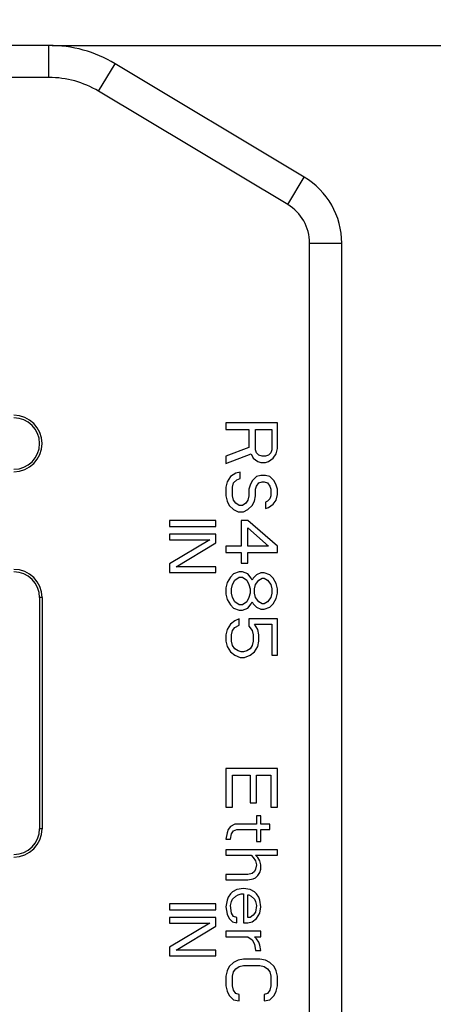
# Model space of a CAD drawing. Header units: millimetres. Extents: x 2798 to 3316, y 1544 to 1917.
# Tile 5 of 23: x 2904.54 to 2912.58, y 1601.52 to 1620.69. Entities that reach past the tile are written whole.
import ezdxf

# ---------------------------------------------------------------- set-up
doc = ezdxf.new("R2010")
doc.units = ezdxf.units.MM
doc.styles.get("Standard").update_dxf_attribs({"font": 'arial_0.ttf'})
doc.dimstyles.get("Standard").update_dxf_attribs({"dimtxt": 3.5, "dimasz": 5, "dimexe": 0.18, "dimexo": 0.0625, "dimgap": 0.09, "dimtad": 0, "dimdec": 1, "dimzin": 0, "dimdsep": 46, "dimtxsty": 'Standard', "dimblk2": 'NONE', "dimcen": 0.09, "dimadec": 0, "dimazin": 0, "dimtfac": 1, "dimtdec": 1, "dimtofl": 0, "dimtmove": 0, "dimatfit": 3, "dimfxl": 1, "dimtolj": 1, "dimtzin": 0, "dimarcsym": 0})

# ---------------------------------------------------------------- blocks, each defined once
blk = doc.blocks.new('*D755')
at = {"color": 0, "linetype": 'Continuous', "lineweight": -2}
for p, q in [((19.074, 73.198), (43.866, 73.198)), ((43.686, 68.198), (43.686, 67.359)), ((43.686, 34), (43.686, 39.772)), ((16.37, 29), (43.866, 29))]:
    blk.add_line(p, q, dxfattribs=at)
at = {"color": 0}
for points in [[(44.519, 68.198), (42.853, 68.198), (43.686, 73.198)], [(42.853, 34), (44.519, 34), (43.686, 29)]]:
    blk.add_solid(points, dxfattribs=at)
at = {"layer": 'Defpoints', "color": 0}
for p in [(19.011, 73.198), (16.308, 29), (43.686, 29)]:
    blk.add_point(p, dxfattribs=at)
at = {"color": 0, "insert": (43.686, 53.565), "char_height": 3.5, "attachment_point": 5, "rotation": 90}
blk.add_mtext('\\A1;500{\\H0.7x;\\S+20^ -0;}(\\f宋体|b0|i0|c134|p2;线长）', dxfattribs=at)
blk = doc.blocks.new('_None')

msp = doc.modelspace()

# ---------------------------------------------------------------- linework, layer by layer
at = {"color": 7, "linetype": 'Continuous'}
for p, q in [((2905.10838, 1620.18794), (2894.4933, 1620.18794)), ((2905.10838, 1619.56294), (2905.10838, 1620.18794)), ((2906.07306, 1619.29574), (2906.39462, 1619.83168)), ((2910.07258, 1617.6249), (2906.39462, 1619.83168)), ((2905.10838, 1619.56294), (2894.4933, 1619.56294)), ((2909.75102, 1617.08896), (2906.07306, 1619.29574)), ((2909.75102, 1617.08896), (2910.07258, 1617.6249)), ((2910.17584, 1616.33866), (2910.80084, 1616.33866)), ((2910.17584, 1592.68794), (2910.17584, 1616.33866)), ((2910.80084, 1592.68794), (2910.80084, 1616.33866)), ((2909.55084, 1612.83794), (2908.55084, 1612.83794)), ((2908.55084, 1612.83794), (2908.55084, 1612.71294)), ((2908.55084, 1612.71294), (2908.99764, 1612.71294)), ((2908.99764, 1612.71294), (2908.99764, 1612.35878)), ((2909.1253, 1612.71294), (2909.44445, 1612.71294)), ((2909.1253, 1612.31711), (2909.1253, 1612.71294)), ((2909.44445, 1612.71294), (2909.44445, 1612.31711)), ((2909.55084, 1612.33794), (2909.55084, 1612.83794)), ((2908.99764, 1612.35878), (2908.55084, 1612.19211)), ((2909.14658, 1612.25461), (2909.1253, 1612.31711)), ((2909.44445, 1612.31711), (2909.42318, 1612.25461)), ((2909.52956, 1612.23378), (2909.55084, 1612.33794)), ((2908.55084, 1612.04628), (2909.0402, 1612.23378)), ((2908.55084, 1612.19211), (2908.55084, 1612.04628)), ((2909.0402, 1612.23378), (2909.08275, 1612.15044)), ((2909.08275, 1612.15044), (2909.16786, 1612.08794)), ((2909.18913, 1612.21294), (2909.14658, 1612.25461)), ((2909.25296, 1612.19211), (2909.18913, 1612.21294)), ((2909.31679, 1612.19211), (2909.25296, 1612.19211)), ((2909.38062, 1612.21294), (2909.31679, 1612.19211)), ((2909.42318, 1612.25461), (2909.38062, 1612.21294)), ((2909.38062, 1612.08794), (2909.46573, 1612.15044)), ((2909.46573, 1612.15044), (2909.52956, 1612.23378)), ((2909.16786, 1612.08794), (2909.23169, 1612.06711)), ((2909.23169, 1612.06711), (2909.31679, 1612.06711)), ((2909.31679, 1612.06711), (2909.38062, 1612.08794)), ((2908.63594, 1611.79628), (2908.57211, 1611.69211)), ((2908.74233, 1611.85878), (2908.63594, 1611.79628)), ((2908.69977, 1611.67128), (2908.7636, 1611.73378)), ((2908.82743, 1611.87961), (2908.74233, 1611.85878)), ((2908.7636, 1611.73378), (2908.82743, 1611.75461)), ((2908.82743, 1611.75461), (2908.82743, 1611.87961)), ((2909.14658, 1611.79628), (2909.06147, 1611.71294)), ((2909.23169, 1611.81711), (2909.14658, 1611.79628)), ((2909.31679, 1611.81711), (2909.23169, 1611.81711)), ((2909.4019, 1611.79628), (2909.31679, 1611.81711)), ((2909.48701, 1611.71294), (2909.4019, 1611.79628)), ((2908.57211, 1611.69211), (2908.55084, 1611.58794)), ((2908.55084, 1611.58794), (2908.55084, 1611.42128)), ((2908.6785, 1611.58794), (2908.69977, 1611.67128)), ((2908.6785, 1611.42128), (2908.6785, 1611.58794)), ((2909.01892, 1611.62961), (2908.99764, 1611.54628)), ((2908.99764, 1611.54628), (2908.99764, 1611.42128)), ((2909.06147, 1611.71294), (2909.01892, 1611.62961)), ((2909.1253, 1611.54628), (2909.14658, 1611.60878)), ((2909.1253, 1611.42128), (2909.1253, 1611.54628)), ((2909.14658, 1611.60878), (2909.18913, 1611.67128)), ((2909.18913, 1611.67128), (2909.25296, 1611.69211)), ((2909.25296, 1611.69211), (2909.29552, 1611.69211)), ((2909.29552, 1611.69211), (2909.35935, 1611.67128)), ((2909.35935, 1611.67128), (2909.4019, 1611.60878)), ((2909.4019, 1611.60878), (2909.42318, 1611.54628)), ((2909.42318, 1611.54628), (2909.42318, 1611.42128)), ((2909.52956, 1611.62961), (2909.48701, 1611.71294)), ((2909.55084, 1611.54628), (2909.52956, 1611.62961)), ((2909.55084, 1611.44211), (2909.55084, 1611.54628)), ((2908.55084, 1611.42128), (2908.57211, 1611.31711)), ((2908.69977, 1611.33794), (2908.6785, 1611.42128)), ((2908.99764, 1611.42128), (2908.97637, 1611.33794)), ((2909.10403, 1611.31711), (2909.1253, 1611.42128)), ((2909.4019, 1611.35878), (2909.35935, 1611.31711)), ((2909.42318, 1611.42128), (2909.4019, 1611.35878)), ((2909.52956, 1611.33794), (2909.55084, 1611.44211)), ((2908.57211, 1611.31711), (2908.61467, 1611.23378)), ((2908.61467, 1611.23378), (2908.69977, 1611.15044)), ((2908.74233, 1611.27544), (2908.69977, 1611.33794)), ((2908.69977, 1611.15044), (2908.78488, 1611.10878)), ((2908.80616, 1611.23378), (2908.74233, 1611.27544)), ((2908.86999, 1611.23378), (2908.80616, 1611.23378)), ((2908.93382, 1611.27544), (2908.86999, 1611.23378)), ((2908.89126, 1611.10878), (2908.97637, 1611.15044)), ((2908.97637, 1611.33794), (2908.93382, 1611.27544)), ((2908.97637, 1611.15044), (2909.06147, 1611.23378)), ((2909.06147, 1611.23378), (2909.10403, 1611.31711)), ((2909.35935, 1611.31711), (2909.31679, 1611.29628)), ((2909.31679, 1611.29628), (2909.31679, 1611.17128)), ((2909.31679, 1611.17128), (2909.38062, 1611.19211)), ((2909.38062, 1611.19211), (2909.46573, 1611.25461)), ((2909.46573, 1611.25461), (2909.52956, 1611.33794)), ((2908.78488, 1611.10878), (2908.89126, 1611.10878)), ((2908.35084, 1610.93794), (2907.45084, 1610.93794)), ((2907.45084, 1610.93794), (2907.45084, 1610.82544)), ((2907.45084, 1610.82544), (2908.35084, 1610.82544)), ((2908.35084, 1610.82544), (2908.35084, 1610.93794)), ((2908.97637, 1610.94211), (2908.84871, 1610.94211)), ((2908.84871, 1610.94211), (2908.84871, 1610.44211)), ((2909.55084, 1610.44211), (2908.97637, 1610.94211)), ((2908.97637, 1610.79628), (2909.38062, 1610.44211)), ((2908.97637, 1610.44211), (2908.97637, 1610.79628)), ((2908.35084, 1610.67544), (2907.45084, 1610.67544)), ((2907.45084, 1610.67544), (2907.45084, 1610.56294)), ((2908.35084, 1610.50669), (2908.35084, 1610.67544)), ((2907.45084, 1610.56294), (2908.23594, 1610.56294)), ((2908.23594, 1610.56294), (2907.45084, 1610.09419)), ((2907.58488, 1610.03794), (2908.35084, 1610.50669)), ((2908.84871, 1610.44211), (2908.55084, 1610.44211)), ((2908.55084, 1610.44211), (2908.55084, 1610.31711)), ((2909.38062, 1610.44211), (2908.97637, 1610.44211)), ((2909.55084, 1610.31711), (2909.55084, 1610.44211)), ((2908.55084, 1610.31711), (2908.84871, 1610.31711)), ((2908.84871, 1610.31711), (2908.84871, 1610.10878)), ((2908.97637, 1610.31711), (2909.55084, 1610.31711)), ((2908.97637, 1610.10878), (2908.97637, 1610.31711)), ((2907.45084, 1610.09419), (2907.45084, 1609.92544)), ((2908.35084, 1610.03794), (2907.58488, 1610.03794)), ((2908.35084, 1609.92544), (2908.35084, 1610.03794)), ((2908.84871, 1610.10878), (2908.97637, 1610.10878)), ((2907.45084, 1609.92544), (2908.35084, 1609.92544)), ((2908.63594, 1609.83794), (2908.57211, 1609.73378)), ((2908.69977, 1609.90044), (2908.63594, 1609.83794)), ((2908.80616, 1609.94211), (2908.69977, 1609.90044)), ((2908.72105, 1609.77544), (2908.80616, 1609.83794)), ((2908.86999, 1609.94211), (2908.80616, 1609.94211)), ((2908.80616, 1609.83794), (2908.86999, 1609.83794)), ((2908.97637, 1609.90044), (2908.86999, 1609.94211)), ((2908.86999, 1609.83794), (2908.95509, 1609.77544)), ((2909.0402, 1609.81711), (2908.97637, 1609.90044)), ((2909.06147, 1609.77544), (2909.0402, 1609.81711)), ((2909.08275, 1609.81711), (2909.06147, 1609.77544)), ((2909.14658, 1609.87961), (2909.08275, 1609.81711)), ((2909.23169, 1609.92128), (2909.14658, 1609.87961)), ((2909.18913, 1609.77544), (2909.25296, 1609.81711)), ((2909.29552, 1609.92128), (2909.23169, 1609.92128)), ((2909.25296, 1609.81711), (2909.29552, 1609.81711)), ((2909.4019, 1609.87961), (2909.29552, 1609.92128)), ((2909.29552, 1609.81711), (2909.35935, 1609.77544)), ((2909.46573, 1609.81711), (2909.4019, 1609.87961)), ((2909.52956, 1609.71294), (2909.46573, 1609.81711)), ((2908.57211, 1609.73378), (2908.55084, 1609.62961)), ((2908.55084, 1609.62961), (2908.55084, 1609.50461)), ((2908.65722, 1609.60878), (2908.6785, 1609.69211)), ((2908.6785, 1609.69211), (2908.72105, 1609.77544)), ((2908.95509, 1609.77544), (2908.99764, 1609.69211)), ((2908.99764, 1609.69211), (2909.01892, 1609.60878)), ((2909.10403, 1609.60878), (2909.1253, 1609.69211)), ((2909.1253, 1609.69211), (2909.18913, 1609.77544)), ((2909.35935, 1609.77544), (2909.42318, 1609.69211)), ((2909.42318, 1609.69211), (2909.44445, 1609.60878)), ((2909.55084, 1609.60878), (2909.52956, 1609.71294)), ((2904.97584, 1609.43794), (2904.92584, 1609.43794)), ((2904.92584, 1609.43794), (2904.92584, 1604.93794)), ((2904.97584, 1609.43794), (2904.97584, 1604.93794)), ((2908.55084, 1609.50461), (2908.57211, 1609.40044)), ((2908.65722, 1609.52544), (2908.65722, 1609.60878)), ((2908.6785, 1609.44211), (2908.65722, 1609.52544)), ((2908.72105, 1609.35878), (2908.6785, 1609.44211)), ((2908.99764, 1609.44211), (2908.95509, 1609.35878)), ((2909.01892, 1609.52544), (2908.99764, 1609.44211)), ((2909.01892, 1609.60878), (2909.01892, 1609.52544)), ((2909.10403, 1609.52544), (2909.10403, 1609.60878)), ((2909.1253, 1609.44211), (2909.10403, 1609.52544)), ((2909.18913, 1609.35878), (2909.1253, 1609.44211)), ((2909.42318, 1609.44211), (2909.35935, 1609.35878)), ((2909.44445, 1609.52544), (2909.42318, 1609.44211)), ((2909.44445, 1609.60878), (2909.44445, 1609.52544)), ((2909.52956, 1609.42128), (2909.55084, 1609.52544)), ((2909.55084, 1609.52544), (2909.55084, 1609.60878)), ((2908.57211, 1609.40044), (2908.63594, 1609.29628)), ((2908.63594, 1609.29628), (2908.69977, 1609.23378)), ((2908.69977, 1609.23378), (2908.80616, 1609.19211)), ((2908.80616, 1609.29628), (2908.72105, 1609.35878)), ((2908.86999, 1609.29628), (2908.80616, 1609.29628)), ((2908.95509, 1609.35878), (2908.86999, 1609.29628)), ((2908.86999, 1609.19211), (2908.97637, 1609.23378)), ((2908.97637, 1609.23378), (2909.0402, 1609.31711)), ((2909.0402, 1609.31711), (2909.06147, 1609.35878)), ((2909.06147, 1609.35878), (2909.08275, 1609.31711)), ((2909.08275, 1609.31711), (2909.14658, 1609.25461)), ((2909.14658, 1609.25461), (2909.23169, 1609.21294)), ((2909.25296, 1609.31711), (2909.18913, 1609.35878)), ((2909.29552, 1609.31711), (2909.25296, 1609.31711)), ((2909.35935, 1609.35878), (2909.29552, 1609.31711)), ((2909.29552, 1609.21294), (2909.4019, 1609.25461)), ((2909.4019, 1609.25461), (2909.46573, 1609.31711)), ((2909.46573, 1609.31711), (2909.52956, 1609.42128)), ((2908.80616, 1609.19211), (2908.86999, 1609.19211)), ((2909.23169, 1609.21294), (2909.29552, 1609.21294)), ((2908.63594, 1608.92128), (2908.57211, 1608.81711)), ((2908.72105, 1608.98378), (2908.63594, 1608.92128)), ((2908.6785, 1608.79628), (2908.72105, 1608.85878)), ((2908.80616, 1609.02544), (2908.72105, 1608.98378)), ((2908.72105, 1608.85878), (2908.80616, 1608.90044)), ((2908.80616, 1608.90044), (2908.80616, 1609.02544)), ((2909.55084, 1609.02544), (2908.99764, 1609.02544)), ((2908.99764, 1609.02544), (2908.99764, 1608.87961)), ((2908.99764, 1608.87961), (2909.06147, 1608.79628)), ((2909.10403, 1608.92128), (2909.44445, 1608.92128)), ((2909.16786, 1608.81711), (2909.10403, 1608.92128)), ((2909.44445, 1608.92128), (2909.44445, 1608.31711)), ((2909.55084, 1608.31711), (2909.55084, 1609.02544)), ((2908.57211, 1608.81711), (2908.55084, 1608.71294)), ((2908.55084, 1608.71294), (2908.55084, 1608.58794)), ((2908.65722, 1608.71294), (2908.6785, 1608.79628)), ((2908.65722, 1608.58794), (2908.65722, 1608.71294)), ((2909.06147, 1608.79628), (2909.08275, 1608.71294)), ((2909.08275, 1608.71294), (2909.08275, 1608.58794)), ((2909.18913, 1608.71294), (2909.16786, 1608.81711)), ((2909.18913, 1608.58794), (2909.18913, 1608.71294)), ((2908.55084, 1608.58794), (2908.57211, 1608.48378)), ((2908.57211, 1608.48378), (2908.63594, 1608.37961)), ((2908.6785, 1608.50461), (2908.65722, 1608.58794)), ((2908.72105, 1608.44211), (2908.6785, 1608.50461)), ((2909.06147, 1608.50461), (2909.01892, 1608.44211)), ((2909.08275, 1608.58794), (2909.06147, 1608.50461)), ((2909.10403, 1608.37961), (2909.16786, 1608.48378)), ((2909.16786, 1608.48378), (2909.18913, 1608.58794)), ((2908.63594, 1608.37961), (2908.72105, 1608.31711)), ((2908.78488, 1608.40044), (2908.72105, 1608.44211)), ((2908.72105, 1608.31711), (2908.82743, 1608.27544)), ((2908.84871, 1608.37961), (2908.78488, 1608.40044)), ((2908.82743, 1608.27544), (2908.91254, 1608.27544)), ((2908.89126, 1608.37961), (2908.84871, 1608.37961)), ((2908.95509, 1608.40044), (2908.89126, 1608.37961)), ((2908.91254, 1608.27544), (2909.01892, 1608.31711)), ((2909.01892, 1608.44211), (2908.95509, 1608.40044)), ((2909.01892, 1608.31711), (2909.10403, 1608.37961)), ((2909.44445, 1608.31711), (2909.55084, 1608.31711)), ((2909.55084, 1606.10878), (2908.55084, 1606.10878)), ((2908.55084, 1606.10878), (2908.55084, 1605.35878)), ((2908.6785, 1605.98378), (2909.01892, 1605.98378)), ((2908.6785, 1605.35878), (2908.6785, 1605.98378)), ((2909.01892, 1605.98378), (2909.01892, 1605.44211)), ((2909.14658, 1605.98378), (2909.42318, 1605.98378)), ((2909.14658, 1605.44211), (2909.14658, 1605.98378)), ((2909.42318, 1605.98378), (2909.42318, 1605.35878)), ((2909.55084, 1605.35878), (2909.55084, 1606.10878)), ((2909.01892, 1605.44211), (2909.14658, 1605.44211)), ((2908.55084, 1605.35878), (2908.6785, 1605.35878)), ((2909.42318, 1605.35878), (2909.55084, 1605.35878)), ((2908.72105, 1605.02544), (2908.63594, 1604.98378)), ((2909.14658, 1605.02544), (2908.72105, 1605.02544)), ((2909.23169, 1605.19211), (2909.14658, 1605.19211)), ((2909.14658, 1605.19211), (2909.14658, 1605.02544)), ((2909.23169, 1605.02544), (2909.23169, 1605.19211)), ((2909.4019, 1605.02544), (2909.23169, 1605.02544)), ((2909.4019, 1604.92128), (2909.4019, 1605.02544)), ((2904.97584, 1604.93794), (2904.92584, 1604.93794)), ((2908.57211, 1604.85878), (2908.55084, 1604.73378)), ((2908.59339, 1604.92128), (2908.57211, 1604.85878)), ((2908.63594, 1604.98378), (2908.59339, 1604.92128)), ((2908.63594, 1604.73378), (2908.65722, 1604.83794)), ((2908.65722, 1604.83794), (2908.69977, 1604.90044)), ((2908.69977, 1604.90044), (2908.7636, 1604.92128)), ((2908.7636, 1604.92128), (2909.14658, 1604.92128)), ((2909.14658, 1604.92128), (2909.14658, 1604.69211)), ((2909.23169, 1604.92128), (2909.4019, 1604.92128)), ((2909.23169, 1604.69211), (2909.23169, 1604.92128)), ((2908.55084, 1604.73378), (2908.63594, 1604.73378)), ((2909.14658, 1604.69211), (2909.23169, 1604.69211)), ((2909.55084, 1604.52544), (2908.55084, 1604.52544)), ((2908.55084, 1604.52544), (2908.55084, 1604.42128)), ((2909.55084, 1604.42128), (2909.55084, 1604.52544)), ((2908.55084, 1604.42128), (2909.0402, 1604.42128)), ((2909.0402, 1604.42128), (2909.08275, 1604.37961)), ((2909.08275, 1604.37961), (2909.1253, 1604.31711)), ((2909.1253, 1604.42128), (2909.55084, 1604.42128)), ((2909.16786, 1604.37961), (2909.1253, 1604.42128)), ((2909.1253, 1604.31711), (2909.14658, 1604.23378)), ((2909.21041, 1604.31711), (2909.16786, 1604.37961)), ((2909.23169, 1604.23378), (2909.21041, 1604.31711)), ((2909.06147, 1604.06711), (2908.97637, 1604.04628)), ((2909.10403, 1604.10878), (2909.06147, 1604.06711)), ((2909.1253, 1604.15044), (2909.10403, 1604.10878)), ((2909.14658, 1604.23378), (2909.1253, 1604.15044)), ((2909.16786, 1604.02544), (2909.21041, 1604.08794)), ((2909.21041, 1604.08794), (2909.23169, 1604.15044)), ((2909.23169, 1604.15044), (2909.23169, 1604.23378)), ((2908.97637, 1604.04628), (2908.55084, 1604.04628)), ((2908.55084, 1604.04628), (2908.55084, 1603.94211)), ((2908.55084, 1603.94211), (2908.97637, 1603.94211)), ((2908.97637, 1603.94211), (2909.08275, 1603.96294)), ((2909.08275, 1603.96294), (2909.1253, 1603.98378)), ((2909.1253, 1603.98378), (2909.16786, 1604.02544)), ((2908.6785, 1603.71294), (2908.63594, 1603.67128)), ((2908.7636, 1603.75461), (2908.6785, 1603.71294)), ((2908.89126, 1603.77544), (2908.7636, 1603.75461)), ((2909.01892, 1603.75461), (2908.89126, 1603.77544)), ((2909.10403, 1603.71294), (2909.01892, 1603.75461)), ((2909.14658, 1603.67128), (2909.10403, 1603.71294)), ((2908.57211, 1603.54628), (2908.55084, 1603.42128)), ((2908.59339, 1603.60878), (2908.57211, 1603.54628)), ((2908.63594, 1603.67128), (2908.59339, 1603.60878)), ((2908.63594, 1603.44211), (2908.65722, 1603.52544)), ((2908.65722, 1603.52544), (2908.6785, 1603.56711)), ((2908.6785, 1603.56711), (2908.74233, 1603.62961)), ((2908.74233, 1603.62961), (2908.78488, 1603.65044)), ((2908.78488, 1603.65044), (2908.84871, 1603.67128)), ((2908.84871, 1603.67128), (2908.89126, 1603.67128)), ((2908.89126, 1603.67128), (2908.89126, 1603.10878)), ((2908.97637, 1603.65044), (2908.99764, 1603.65044)), ((2908.97637, 1603.21294), (2908.97637, 1603.65044)), ((2908.99764, 1603.65044), (2909.0402, 1603.62961)), ((2909.0402, 1603.62961), (2909.10403, 1603.56711)), ((2909.10403, 1603.56711), (2909.1253, 1603.52544)), ((2909.1253, 1603.52544), (2909.14658, 1603.44211)), ((2909.18913, 1603.60878), (2909.14658, 1603.67128)), ((2909.21041, 1603.54628), (2909.18913, 1603.60878)), ((2909.23169, 1603.42128), (2909.21041, 1603.54628)), ((2908.35084, 1603.47544), (2907.45084, 1603.47544)), ((2907.45084, 1603.47544), (2907.45084, 1603.36294)), ((2907.45084, 1603.36294), (2908.35084, 1603.36294)), ((2908.35084, 1603.36294), (2908.35084, 1603.47544)), ((2908.55084, 1603.42128), (2908.57211, 1603.27544)), ((2908.65722, 1603.29628), (2908.63594, 1603.44211)), ((2908.69977, 1603.23378), (2908.65722, 1603.29628)), ((2909.1253, 1603.31711), (2909.08275, 1603.25461)), ((2909.14658, 1603.44211), (2909.1253, 1603.31711)), ((2909.14658, 1603.19211), (2909.21041, 1603.29628)), ((2909.21041, 1603.29628), (2909.23169, 1603.42128)), ((2908.35084, 1603.21294), (2907.45084, 1603.21294)), ((2907.45084, 1603.21294), (2907.45084, 1603.10044)), ((2907.45084, 1603.10044), (2908.23594, 1603.10044)), ((2908.23594, 1603.10044), (2907.45084, 1602.63169)), ((2908.35084, 1603.04419), (2908.35084, 1603.21294)), ((2908.57211, 1603.27544), (2908.61467, 1603.19211)), ((2908.61467, 1603.19211), (2908.6785, 1603.12961)), ((2908.6785, 1603.12961), (2908.7636, 1603.10878)), ((2908.7636, 1603.21294), (2908.69977, 1603.23378)), ((2908.7636, 1603.10878), (2908.7636, 1603.21294)), ((2908.89126, 1603.10878), (2908.97637, 1603.10878)), ((2909.01892, 1603.21294), (2908.97637, 1603.21294)), ((2908.97637, 1603.10878), (2909.06147, 1603.12961)), ((2909.08275, 1603.25461), (2909.01892, 1603.21294)), ((2909.06147, 1603.12961), (2909.14658, 1603.19211)), ((2907.58488, 1602.57544), (2908.35084, 1603.04419)), ((2909.23169, 1602.94211), (2908.55084, 1602.94211)), ((2908.55084, 1602.94211), (2908.55084, 1602.83794)), ((2909.23169, 1602.83794), (2909.23169, 1602.94211)), ((2908.55084, 1602.83794), (2908.97637, 1602.83794)), ((2908.97637, 1602.83794), (2909.06147, 1602.77544)), ((2909.06147, 1602.77544), (2909.10403, 1602.69211)), ((2909.10403, 1602.83794), (2909.23169, 1602.83794)), ((2909.14658, 1602.79628), (2909.10403, 1602.83794)), ((2909.18913, 1602.73378), (2909.14658, 1602.79628)), ((2909.21041, 1602.67128), (2909.18913, 1602.73378)), ((2907.45084, 1602.63169), (2907.45084, 1602.46294)), ((2908.35084, 1602.57544), (2907.58488, 1602.57544)), ((2908.35084, 1602.46294), (2908.35084, 1602.57544)), ((2909.10403, 1602.69211), (2909.1253, 1602.56711)), ((2909.1253, 1602.56711), (2909.23169, 1602.56711)), ((2909.23169, 1602.56711), (2909.21041, 1602.67128)), ((2907.45084, 1602.46294), (2908.35084, 1602.46294)), ((2908.69977, 1602.33794), (2908.61467, 1602.25461)), ((2908.78488, 1602.37961), (2908.69977, 1602.33794)), ((2908.89126, 1602.40044), (2908.78488, 1602.37961)), ((2909.21041, 1602.40044), (2908.89126, 1602.40044)), ((2909.31679, 1602.37961), (2909.21041, 1602.40044)), ((2909.4019, 1602.33794), (2909.31679, 1602.37961)), ((2909.48701, 1602.25461), (2909.4019, 1602.33794)), ((2908.57211, 1602.17128), (2908.55084, 1602.06711)), ((2908.61467, 1602.25461), (2908.57211, 1602.17128)), ((2908.6785, 1602.06711), (2908.69977, 1602.15044)), ((2908.69977, 1602.15044), (2908.74233, 1602.21294)), ((2908.74233, 1602.21294), (2908.80616, 1602.25461)), ((2908.80616, 1602.25461), (2908.89126, 1602.27544)), ((2908.89126, 1602.27544), (2909.21041, 1602.27544)), ((2909.21041, 1602.27544), (2909.29552, 1602.25461)), ((2909.29552, 1602.25461), (2909.35935, 1602.21294)), ((2909.35935, 1602.21294), (2909.4019, 1602.15044)), ((2909.4019, 1602.15044), (2909.42318, 1602.06711)), ((2909.52956, 1602.17128), (2909.48701, 1602.25461)), ((2909.55084, 1602.06711), (2909.52956, 1602.17128)), ((2908.55084, 1602.06711), (2908.55084, 1601.87961)), ((2908.6785, 1601.87961), (2908.6785, 1602.06711)), ((2909.42318, 1602.06711), (2909.42318, 1601.87961)), ((2909.55084, 1601.87961), (2909.55084, 1602.06711)), ((2908.55084, 1601.87961), (2908.57211, 1601.77544)), ((2908.57211, 1601.77544), (2908.61467, 1601.69211)), ((2908.69977, 1601.79628), (2908.6785, 1601.87961)), ((2908.74233, 1601.73378), (2908.69977, 1601.79628)), ((2909.4019, 1601.79628), (2909.35935, 1601.73378)), ((2909.42318, 1601.87961), (2909.4019, 1601.79628)), ((2909.48701, 1601.69211), (2909.52956, 1601.77544)), ((2909.52956, 1601.77544), (2909.55084, 1601.87961)), ((2908.61467, 1601.69211), (2908.69977, 1601.60878)), ((2908.69977, 1601.60878), (2908.80616, 1601.58794)), ((2908.80616, 1601.71294), (2908.74233, 1601.73378)), ((2908.80616, 1601.58794), (2908.80616, 1601.71294)), ((2909.35935, 1601.73378), (2909.29552, 1601.71294)), ((2909.29552, 1601.71294), (2909.29552, 1601.58794)), ((2909.29552, 1601.58794), (2909.4019, 1601.60878)), ((2909.4019, 1601.60878), (2909.48701, 1601.69211))]:
    msp.add_line(p, q, dxfattribs=at)
for centre, radius, start, end in [((2905.10838, 1617.68794), 2.5, 59.036243, 90), ((2905.10838, 1617.68794), 1.875, 59.036243, 90), ((2909.30084, 1616.33866), 1.5, 0, 59.036243), ((2909.30084, 1616.33866), 0.875, 0, 59.036243), ((2904.42584, 1612.43794), 0.55, 270, 90), ((2904.42584, 1612.43794), 0.5, 270, 90), ((2904.42584, 1609.43794), 0.55, 0, 90), ((2904.42584, 1609.43794), 0.5, 0, 90), ((2904.42584, 1604.93794), 0.55, 270, 0), ((2904.42584, 1604.93794), 0.5, 270, 0)]:
    msp.add_arc(centre, radius, start, end, dxfattribs=at)

# ---------------------------------------------------------------- dimensions: what is measured, and where the dimension line sits
at = {"color": 3, "linetype": 'Continuous'}
dim = msp.add_linear_dim(base=(2932.48685, 1620.18794), p1=(2907.81214, 1664.38583), p2=(2905.10838, 1620.18794), angle=90, text='500{\\H0.7x;\\S+20^ -0;}(\\f宋体|b0|i0|c134|p2;线长）', dimstyle='Standard', override={"dimtxsty": 'Standard', "dimblk2": 'None'}, dxfattribs=at)
dim.commit()
dim.dimension.update_dxf_attribs({"geometry": '*D755', "text_midpoint": (2932.48685, 1644.75306), "dimtype": 160, "insert": (2888.80084, 1591.18794)})

doc.saveas('drawing.dxf')
